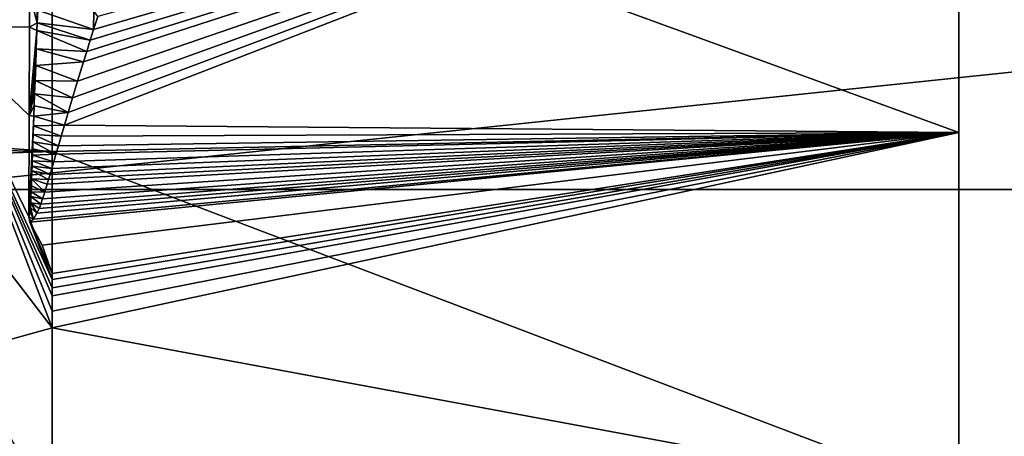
# Model space of a CAD drawing. Header units: millimetres. Extents: x -151 to 151, y -40 to 44.
# Tile 36 of 124: x -104.63 to -91.6, y -1.61 to 3.9. Entities that reach past the tile are written whole.
import ezdxf

# ---------------------------------------------------------------- set-up
doc = ezdxf.new("R2010")
doc.units = ezdxf.units.MM
doc.header["$LTSCALE"] = 45.597872
for name, color, linetype in [('280', 7, 'CONTINUOUS'), ('284', 7, 'CONTINUOUS'), ('458', 7, 'CONTINUOUS'), ('459', 7, 'CONTINUOUS'), ('462', 7, 'CONTINUOUS'), ('553', 7, 'CONTINUOUS'), ('6', 7, 'CONTINUOUS'), ('9', 7, 'CONTINUOUS')]:
    doc.layers.add(name, color=color, linetype=linetype)

msp = doc.modelspace()

# ---------------------------------------------------------------- linework, layer by layer
at = {"layer": '280', "color": 7, "linetype": 'CONTINUOUS', "true_color": 0xa2afbf}
for points in [[(-104.2, 2.155, -21.316), (-147.682, 5.274, -19.195), (-104.2, 6.787, -20.322), (-104.2, 2.155, -21.316)], [(-147.682, 2.995, -19.68), (-147.682, 5.274, -19.195), (-104.2, 2.155, -21.316), (-147.682, 2.995, -19.68)], [(-147.682, 0.676, -19.895), (-147.682, 2.995, -19.68), (-104.2, 2.155, -21.316), (-147.682, 0.676, -19.895)], [(-104.2, -2.581, -21.269), (-147.682, 0.676, -19.895), (-104.2, 2.155, -21.316), (-104.2, -2.581, -21.269)], [(-147.682, -1.653, -19.838), (-147.682, 0.676, -19.895), (-104.2, -2.581, -21.269), (-147.682, -1.653, -19.838)], [(-104.2, -0.176, 21.424), (-105.344, -0.494, 21.379), (-104.2, -2.684, 21.256), (-104.2, -0.176, 21.424)], [(-105.344, -0.494, 21.379), (-106.585, -0.804, 21.327), (-104.2, -2.684, 21.256), (-105.344, -0.494, 21.379)], [(-106.585, -0.804, 21.327), (-107.916, -1.101, 21.267), (-104.2, -2.684, 21.256), (-106.585, -0.804, 21.327)], [(-107.916, -1.101, 21.267), (-109.221, -1.361, 21.206), (-104.2, -2.684, 21.256), (-107.916, -1.101, 21.267)], [(-109.221, -1.361, 21.206), (-110.43, -1.575, 21.149), (-104.2, -2.684, 21.256), (-109.221, -1.361, 21.206)], [(-110.43, -1.575, 21.149), (-111.815, -1.794, 21.083), (-104.2, -2.684, 21.256), (-110.43, -1.575, 21.149)]]:
    msp.add_3dface(points, dxfattribs=at)
at = {"layer": '284', "color": 7, "linetype": 'CONTINUOUS', "true_color": 0xa2afbf}
for points in [[(-104.498, 4.244, 21.209), (-106.987, 7.871, 21.307), (-105.729, 3.806, 21.238), (-104.498, 4.244, 21.209)], [(-104.498, 4.244, 21.209), (-105.729, 3.806, 21.238), (-104.5, 3.803, 21.237), (-104.498, 4.244, 21.209)], [(-104.2, -0.176, 21.424), (-105.729, 3.806, 21.238), (-106.99, 3.457, 21.252), (-104.2, -0.176, 21.424)], [(-105.729, 3.806, 21.238), (-104.2, -0.176, 21.424), (-104.2, 0.044, 21.425), (-105.729, 3.806, 21.238)], [(-104.5, 3.803, 21.237), (-105.729, 3.806, 21.238), (-104.505, 2.634, 21.313), (-104.5, 3.803, 21.237)], [(-104.505, 2.634, 21.313), (-105.729, 3.806, 21.238), (-104.509, 1.29, 21.385), (-104.505, 2.634, 21.313)], [(-104.509, 1.29, 21.385), (-105.729, 3.806, 21.238), (-104.2, 0.46, 21.42), (-104.509, 1.29, 21.385)], [(-104.2, 0.46, 21.42), (-105.729, 3.806, 21.238), (-104.2, 0.354, 21.422), (-104.2, 0.46, 21.42)], [(-104.2, 0.354, 21.422), (-105.729, 3.806, 21.238), (-104.2, 0.248, 21.424), (-104.2, 0.354, 21.422)], [(-104.2, 0.248, 21.424), (-105.729, 3.806, 21.238), (-104.2, 0.044, 21.425), (-104.2, 0.248, 21.424)], [(-105.344, -0.494, 21.379), (-104.2, -0.176, 21.424), (-106.99, 3.457, 21.252), (-105.344, -0.494, 21.379)], [(-104.494, 1.222, 21.388), (-104.509, 1.29, 21.385), (-104.2, 0.46, 21.42), (-104.494, 1.222, 21.388)], [(-104.33, 0.917, 21.405), (-104.494, 1.222, 21.388), (-104.2, 0.541, 21.418), (-104.33, 0.917, 21.405)], [(-104.2, 0.541, 21.418), (-104.494, 1.222, 21.388), (-104.2, 0.46, 21.42), (-104.2, 0.541, 21.418)]]:
    msp.add_3dface(points, dxfattribs=at)
at = {"layer": '458', "color": 7, "linetype": 'CONTINUOUS', "true_color": 0xa2afbf}
for points in [[(-92.2, 2.407, 21.365), (-92.2, 7.101, 20.293), (-104.037, 2.506, 21.279), (-92.2, 2.407, 21.365)], [(-104.037, 2.506, 21.279), (-92.2, 7.101, 20.293), (-103.988, 2.674, 21.259), (-104.037, 2.506, 21.279)], [(-103.988, 2.674, 21.259), (-92.2, 7.101, 20.293), (-103.931, 2.866, 21.234), (-103.988, 2.674, 21.259)], [(-103.931, 2.866, 21.234), (-92.2, 7.101, 20.293), (-103.864, 3.089, 21.203), (-103.931, 2.866, 21.234)], [(-103.864, 3.089, 21.203), (-92.2, 7.101, 20.293), (-103.786, 3.344, 21.165), (-103.864, 3.089, 21.203)], [(-103.786, 3.344, 21.165), (-92.2, 7.101, 20.293), (-103.742, 3.483, 21.143), (-103.786, 3.344, 21.165)], [(-103.742, 3.483, 21.143), (-92.2, 7.101, 20.293), (-103.696, 3.631, 21.118), (-103.742, 3.483, 21.143)], [(-103.696, 3.631, 21.118), (-92.2, 7.101, 20.293), (-103.651, 3.771, 21.094), (-103.696, 3.631, 21.118)], [(-103.651, 3.771, 21.094), (-92.2, 7.101, 20.293), (-103.596, 3.944, 21.063), (-103.651, 3.771, 21.094)], [(-104.079, 2.36, 21.295), (-92.2, 2.407, 21.365), (-104.037, 2.506, 21.279), (-104.079, 2.36, 21.295)], [(-104.494, 1.222, 21.388), (-104.33, 0.917, 21.405), (-92.2, 2.407, 21.365), (-104.494, 1.222, 21.388)], [(-104.494, 1.222, 21.388), (-92.2, 2.407, 21.365), (-104.445, 1.26, 21.386), (-104.494, 1.222, 21.388)], [(-104.445, 1.26, 21.386), (-92.2, 2.407, 21.365), (-104.4, 1.339, 21.382), (-104.445, 1.26, 21.386)], [(-104.4, 1.339, 21.382), (-92.2, 2.407, 21.365), (-104.372, 1.404, 21.378), (-104.4, 1.339, 21.382)], [(-104.372, 1.404, 21.378), (-92.2, 2.407, 21.365), (-104.35, 1.461, 21.374), (-104.372, 1.404, 21.378)], [(-104.35, 1.461, 21.374), (-92.2, 2.407, 21.365), (-104.326, 1.532, 21.369), (-104.35, 1.461, 21.374)], [(-104.33, 0.917, 21.405), (-104.2, 0.541, 21.418), (-92.2, 2.407, 21.365), (-104.33, 0.917, 21.405)], [(-104.326, 1.532, 21.369), (-92.2, 2.407, 21.365), (-104.298, 1.618, 21.363), (-104.326, 1.532, 21.369)], [(-104.298, 1.618, 21.363), (-92.2, 2.407, 21.365), (-104.265, 1.723, 21.355), (-104.298, 1.618, 21.363)], [(-104.265, 1.723, 21.355), (-92.2, 2.407, 21.365), (-104.247, 1.785, 21.35), (-104.265, 1.723, 21.355)], [(-104.247, 1.785, 21.35), (-92.2, 2.407, 21.365), (-104.226, 1.854, 21.344), (-104.247, 1.785, 21.35)], [(-104.226, 1.854, 21.344), (-92.2, 2.407, 21.365), (-104.203, 1.933, 21.338), (-104.226, 1.854, 21.344)], [(-104.203, 1.933, 21.338), (-92.2, 2.407, 21.365), (-104.177, 2.021, 21.33), (-104.203, 1.933, 21.338)], [(-104.2, 0.044, 21.425), (-104.2, -0.176, 21.424), (-92.2, 2.407, 21.365), (-104.2, 0.044, 21.425)], [(-92.2, 2.407, 21.365), (-104.2, -0.176, 21.424), (-92.2, -2.407, 21.365), (-92.2, 2.407, 21.365)], [(-104.2, 0.541, 21.418), (-104.2, 0.46, 21.42), (-92.2, 2.407, 21.365), (-104.2, 0.541, 21.418)], [(-104.2, 0.46, 21.42), (-104.2, 0.354, 21.422), (-92.2, 2.407, 21.365), (-104.2, 0.46, 21.42)], [(-104.2, 0.354, 21.422), (-104.2, 0.248, 21.424), (-92.2, 2.407, 21.365), (-104.2, 0.354, 21.422)], [(-104.2, 0.248, 21.424), (-104.2, 0.044, 21.425), (-92.2, 2.407, 21.365), (-104.2, 0.248, 21.424)], [(-104.177, 2.021, 21.33), (-92.2, 2.407, 21.365), (-104.149, 2.12, 21.32), (-104.177, 2.021, 21.33)], [(-104.149, 2.12, 21.32), (-92.2, 2.407, 21.365), (-104.116, 2.232, 21.309), (-104.149, 2.12, 21.32)], [(-104.116, 2.232, 21.309), (-92.2, 2.407, 21.365), (-104.079, 2.36, 21.295), (-104.116, 2.232, 21.309)], [(-104.2, -0.176, 21.424), (-104.2, -2.684, 21.256), (-92.2, -2.407, 21.365), (-104.2, -0.176, 21.424)]]:
    msp.add_3dface(points, dxfattribs=at)
at = {"layer": '459', "color": 7, "linetype": 'CONTINUOUS', "true_color": 0xa2afbf}
for points in [[(-92.2, 2.407, -21.365), (-104.2, 6.787, -20.322), (-92.2, 7.101, -20.294), (-92.2, 2.407, -21.365)], [(-104.2, 2.155, -21.316), (-104.2, 6.787, -20.322), (-92.2, 2.407, -21.365), (-104.2, 2.155, -21.316)], [(-92.2, -2.408, -21.365), (-104.2, 2.155, -21.316), (-92.2, 2.407, -21.365), (-92.2, -2.408, -21.365)], [(-104.2, -2.581, -21.269), (-104.2, 2.155, -21.316), (-92.2, -2.408, -21.365), (-104.2, -2.581, -21.269)]]:
    msp.add_3dface(points, dxfattribs=at)
at = {"layer": '462', "color": 7, "linetype": 'CONTINUOUS', "true_color": 0xa2afbf}
for points in [[(-104.498, 4.244, 21.209), (-104.396, 3.86, 21.215), (-104.388, 5.463, 21.119), (-104.498, 4.244, 21.209)], [(-104.396, 3.86, 21.215), (-104.39, 4.027, 21.202), (-104.388, 5.463, 21.119), (-104.396, 3.86, 21.215)], [(-104.498, 4.244, 21.209), (-104.5, 3.803, 21.237), (-104.396, 3.86, 21.215), (-104.498, 4.244, 21.209)], [(-104.5, 3.803, 21.237), (-104.505, 2.634, 21.313), (-104.4, 3.761, 21.222), (-104.5, 3.803, 21.237)], [(-104.396, 3.86, 21.215), (-104.5, 3.803, 21.237), (-104.4, 3.761, 21.222), (-104.396, 3.86, 21.215)], [(-104.4, 3.761, 21.222), (-104.505, 2.634, 21.313), (-104.409, 3.516, 21.241), (-104.4, 3.761, 21.222)], [(-104.409, 3.516, 21.241), (-104.505, 2.634, 21.313), (-104.417, 3.295, 21.258), (-104.409, 3.516, 21.241)], [(-104.417, 3.295, 21.258), (-104.505, 2.634, 21.313), (-104.424, 3.097, 21.273), (-104.417, 3.295, 21.258)], [(-104.424, 3.097, 21.273), (-104.505, 2.634, 21.313), (-104.431, 2.92, 21.286), (-104.424, 3.097, 21.273)], [(-104.431, 2.92, 21.286), (-104.505, 2.634, 21.313), (-104.436, 2.763, 21.297), (-104.431, 2.92, 21.286)], [(-104.436, 2.763, 21.297), (-104.505, 2.634, 21.313), (-104.441, 2.623, 21.307), (-104.436, 2.763, 21.297)], [(-104.505, 2.634, 21.313), (-104.509, 1.29, 21.385), (-104.441, 2.623, 21.307), (-104.505, 2.634, 21.313)], [(-104.441, 2.623, 21.307), (-104.509, 1.29, 21.385), (-104.445, 2.497, 21.316), (-104.441, 2.623, 21.307)], [(-104.445, 2.497, 21.316), (-104.509, 1.29, 21.385), (-104.449, 2.384, 21.324), (-104.445, 2.497, 21.316)], [(-104.449, 2.384, 21.324), (-104.509, 1.29, 21.385), (-104.453, 2.283, 21.33), (-104.449, 2.384, 21.324)], [(-104.453, 2.283, 21.33), (-104.509, 1.29, 21.385), (-104.456, 2.191, 21.336), (-104.453, 2.283, 21.33)], [(-104.456, 2.191, 21.336), (-104.509, 1.29, 21.385), (-104.459, 2.108, 21.341), (-104.456, 2.191, 21.336)], [(-104.459, 2.108, 21.341), (-104.509, 1.29, 21.385), (-104.462, 2.033, 21.346), (-104.459, 2.108, 21.341)], [(-104.462, 2.033, 21.346), (-104.509, 1.29, 21.385), (-104.464, 1.964, 21.35), (-104.462, 2.033, 21.346)], [(-104.464, 1.964, 21.35), (-104.509, 1.29, 21.385), (-104.467, 1.902, 21.354), (-104.464, 1.964, 21.35)], [(-104.467, 1.902, 21.354), (-104.509, 1.29, 21.385), (-104.471, 1.793, 21.36), (-104.467, 1.902, 21.354)], [(-104.471, 1.793, 21.36), (-104.509, 1.29, 21.385), (-104.474, 1.702, 21.365), (-104.471, 1.793, 21.36)], [(-104.474, 1.702, 21.365), (-104.509, 1.29, 21.385), (-104.477, 1.625, 21.369), (-104.474, 1.702, 21.365)], [(-104.477, 1.625, 21.369), (-104.509, 1.29, 21.385), (-104.48, 1.559, 21.372), (-104.477, 1.625, 21.369)], [(-104.48, 1.559, 21.372), (-104.509, 1.29, 21.385), (-104.483, 1.478, 21.376), (-104.48, 1.559, 21.372)], [(-104.483, 1.478, 21.376), (-104.509, 1.29, 21.385), (-104.486, 1.415, 21.379), (-104.483, 1.478, 21.376)], [(-104.486, 1.415, 21.379), (-104.509, 1.29, 21.385), (-104.49, 1.353, 21.382), (-104.486, 1.415, 21.379)]]:
    msp.add_3dface(points, dxfattribs=at)
at = {"layer": '553', "color": 7, "linetype": 'CONTINUOUS', "true_color": 0xa2afbf}
for points in [[(-103.651, 3.771, 21.094), (-104.39, 4.027, 21.202), (-104.396, 3.86, 21.215), (-103.651, 3.771, 21.094)], [(-104.39, 4.027, 21.202), (-103.651, 3.771, 21.094), (-103.648, 4.018, 21.05), (-104.39, 4.027, 21.202)], [(-103.651, 3.771, 21.094), (-103.596, 3.944, 21.063), (-103.648, 4.018, 21.05), (-103.651, 3.771, 21.094)], [(-103.696, 3.631, 21.118), (-104.396, 3.86, 21.215), (-104.4, 3.761, 21.222), (-103.696, 3.631, 21.118)], [(-103.696, 3.631, 21.118), (-103.651, 3.771, 21.094), (-104.396, 3.86, 21.215), (-103.696, 3.631, 21.118)], [(-103.742, 3.483, 21.143), (-104.4, 3.761, 21.222), (-104.409, 3.516, 21.241), (-103.742, 3.483, 21.143)], [(-103.742, 3.483, 21.143), (-103.696, 3.631, 21.118), (-104.4, 3.761, 21.222), (-103.742, 3.483, 21.143)], [(-103.786, 3.344, 21.165), (-104.409, 3.516, 21.241), (-104.417, 3.295, 21.258), (-103.786, 3.344, 21.165)], [(-103.786, 3.344, 21.165), (-103.742, 3.483, 21.143), (-104.409, 3.516, 21.241), (-103.786, 3.344, 21.165)], [(-103.864, 3.089, 21.203), (-104.417, 3.295, 21.258), (-104.424, 3.097, 21.273), (-103.864, 3.089, 21.203)], [(-103.864, 3.089, 21.203), (-103.786, 3.344, 21.165), (-104.417, 3.295, 21.258), (-103.864, 3.089, 21.203)], [(-103.931, 2.866, 21.234), (-104.424, 3.097, 21.273), (-104.431, 2.92, 21.286), (-103.931, 2.866, 21.234)], [(-103.931, 2.866, 21.234), (-103.864, 3.089, 21.203), (-104.424, 3.097, 21.273), (-103.931, 2.866, 21.234)], [(-103.988, 2.674, 21.259), (-104.431, 2.92, 21.286), (-104.436, 2.763, 21.297), (-103.988, 2.674, 21.259)], [(-103.988, 2.674, 21.259), (-103.931, 2.866, 21.234), (-104.431, 2.92, 21.286), (-103.988, 2.674, 21.259)], [(-103.988, 2.674, 21.259), (-104.436, 2.763, 21.297), (-104.441, 2.623, 21.307), (-103.988, 2.674, 21.259)], [(-104.037, 2.506, 21.279), (-104.441, 2.623, 21.307), (-104.445, 2.497, 21.316), (-104.037, 2.506, 21.279)], [(-104.037, 2.506, 21.279), (-103.988, 2.674, 21.259), (-104.441, 2.623, 21.307), (-104.037, 2.506, 21.279)], [(-104.079, 2.36, 21.295), (-104.445, 2.497, 21.316), (-104.449, 2.384, 21.324), (-104.079, 2.36, 21.295)], [(-104.079, 2.36, 21.295), (-104.037, 2.506, 21.279), (-104.445, 2.497, 21.316), (-104.079, 2.36, 21.295)], [(-104.116, 2.232, 21.309), (-104.449, 2.384, 21.324), (-104.453, 2.283, 21.33), (-104.116, 2.232, 21.309)], [(-104.116, 2.232, 21.309), (-104.079, 2.36, 21.295), (-104.449, 2.384, 21.324), (-104.116, 2.232, 21.309)], [(-104.149, 2.12, 21.32), (-104.453, 2.283, 21.33), (-104.456, 2.191, 21.336), (-104.149, 2.12, 21.32)], [(-104.149, 2.12, 21.32), (-104.116, 2.232, 21.309), (-104.453, 2.283, 21.33), (-104.149, 2.12, 21.32)], [(-104.177, 2.021, 21.33), (-104.459, 2.108, 21.341), (-104.462, 2.033, 21.346), (-104.177, 2.021, 21.33)], [(-104.149, 2.12, 21.32), (-104.456, 2.191, 21.336), (-104.459, 2.108, 21.341), (-104.149, 2.12, 21.32)], [(-104.177, 2.021, 21.33), (-104.149, 2.12, 21.32), (-104.459, 2.108, 21.341), (-104.177, 2.021, 21.33)], [(-104.226, 1.854, 21.344), (-104.464, 1.964, 21.35), (-104.467, 1.902, 21.354), (-104.226, 1.854, 21.344)], [(-104.203, 1.933, 21.338), (-104.462, 2.033, 21.346), (-104.464, 1.964, 21.35), (-104.203, 1.933, 21.338)], [(-104.226, 1.854, 21.344), (-104.203, 1.933, 21.338), (-104.464, 1.964, 21.35), (-104.226, 1.854, 21.344)], [(-104.203, 1.933, 21.338), (-104.177, 2.021, 21.33), (-104.462, 2.033, 21.346), (-104.203, 1.933, 21.338)], [(-104.247, 1.785, 21.35), (-104.467, 1.902, 21.354), (-104.471, 1.793, 21.36), (-104.247, 1.785, 21.35)], [(-104.247, 1.785, 21.35), (-104.226, 1.854, 21.344), (-104.467, 1.902, 21.354), (-104.247, 1.785, 21.35)], [(-104.298, 1.618, 21.363), (-104.474, 1.702, 21.365), (-104.477, 1.625, 21.369), (-104.298, 1.618, 21.363)], [(-104.298, 1.618, 21.363), (-104.471, 1.793, 21.36), (-104.474, 1.702, 21.365), (-104.298, 1.618, 21.363)], [(-104.298, 1.618, 21.363), (-104.265, 1.723, 21.355), (-104.471, 1.793, 21.36), (-104.298, 1.618, 21.363)], [(-104.265, 1.723, 21.355), (-104.247, 1.785, 21.35), (-104.471, 1.793, 21.36), (-104.265, 1.723, 21.355)], [(-104.326, 1.532, 21.369), (-104.477, 1.625, 21.369), (-104.48, 1.559, 21.372), (-104.326, 1.532, 21.369)], [(-104.326, 1.532, 21.369), (-104.298, 1.618, 21.363), (-104.477, 1.625, 21.369), (-104.326, 1.532, 21.369)], [(-104.4, 1.339, 21.382), (-104.483, 1.478, 21.376), (-104.486, 1.415, 21.379), (-104.4, 1.339, 21.382)], [(-104.35, 1.461, 21.374), (-104.48, 1.559, 21.372), (-104.483, 1.478, 21.376), (-104.35, 1.461, 21.374)], [(-104.4, 1.339, 21.382), (-104.372, 1.404, 21.378), (-104.483, 1.478, 21.376), (-104.4, 1.339, 21.382)], [(-104.372, 1.404, 21.378), (-104.35, 1.461, 21.374), (-104.483, 1.478, 21.376), (-104.372, 1.404, 21.378)], [(-104.35, 1.461, 21.374), (-104.326, 1.532, 21.369), (-104.48, 1.559, 21.372), (-104.35, 1.461, 21.374)], [(-104.445, 1.26, 21.386), (-104.49, 1.353, 21.382), (-104.509, 1.29, 21.385), (-104.445, 1.26, 21.386)], [(-104.445, 1.26, 21.386), (-104.486, 1.415, 21.379), (-104.49, 1.353, 21.382), (-104.445, 1.26, 21.386)], [(-104.445, 1.26, 21.386), (-104.4, 1.339, 21.382), (-104.486, 1.415, 21.379), (-104.445, 1.26, 21.386)], [(-104.494, 1.222, 21.388), (-104.445, 1.26, 21.386), (-104.509, 1.29, 21.385), (-104.494, 1.222, 21.388)]]:
    msp.add_3dface(points, dxfattribs=at)
at = {"layer": '6', "color": 7, "linetype": 'CONTINUOUS', "true_color": 0xa2afbf}
for points in [[(-43.7, 1.653, -60), (-45.767, 8.016, -60), (-106.3, 1.653, -60), (-43.7, 1.653, -60)], [(-45.767, 8.016, -60), (-104.233, 8.016, -60), (-106.3, 1.653, -60), (-45.767, 8.016, -60)], [(-107, -5, -60), (-43, -5, -60), (-43.7, 1.653, -60), (-107, -5, -60)], [(-107, -5, -60), (-43.7, 1.653, -60), (-106.3, 1.653, -60), (-107, -5, -60)]]:
    msp.add_3dface(points, dxfattribs=at)
at = {"layer": '9', "color": 7, "linetype": 'CONTINUOUS', "true_color": 0xa2afbf}
msp.add_3dface([(-104.233, 8.016, -60), (-105.418, 7.6, -60.146), (-106.3, 1.653, -60), (-104.233, 8.016, -60)], dxfattribs=at)

doc.saveas('drawing.dxf')
